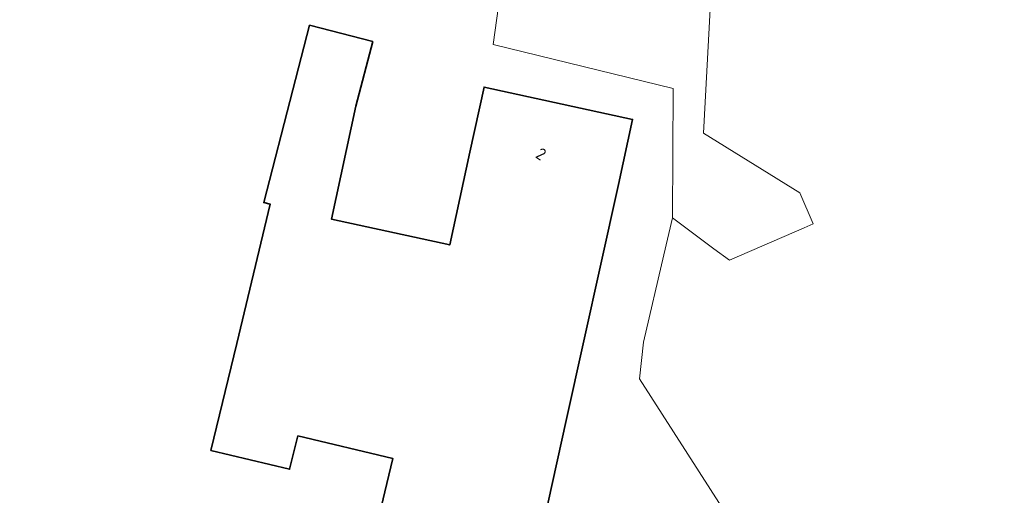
# Model space of a CAD drawing. Extents: x 184422 to 188298, y 343471 to 350189.
# Tile 199 of 256: x 185852 to 185926, y 348057 to 348093. Entities that reach past the tile are written whole.
import ezdxf
from ezdxf.enums import TextEntityAlignment as Align

# ---------------------------------------------------------------- set-up
doc = ezdxf.new("R2010")
doc.units = 0
for name, color, linetype, lineweight in [('B-WA-GR-GRAS-GV', 252, 'Continuous', 13), ('B-WA-GR-HOUTWAL-GV', 252, 'Continuous', 13), ('B-WA-OG-TERREIN_ERF-GV', 252, 'Continuous', 18), ('B-WE-OG-BEBOUWING-GV', 250, 'Continuous', 35), ('B-WE-OG-BEBOUWING-T18', 10, 'Continuous', 18)]:
    doc.layers.add(name, color=color, linetype=linetype, lineweight=lineweight)
doc.styles.add('NLCS-ISO-M500-T18', font='NLCS-ISO.ttf', dxfattribs={"height": 0.9})

msp = doc.modelspace()

# ---------------------------------------------------------------- linework, layer by layer
at = {"layer": 'B-WA-GR-GRAS-GV', "flags": 128}
msp.add_lwpolyline([(185943.794, 348113.7), (185918.394, 348107.482), (185910.059, 348105.762), (185906.223, 348104.704), (185904.8, 348104.312), (185903.728, 348084.286), (185910.949, 348079.797), (185911.96, 348077.467), (185911.28, 348077.172), (185905.671, 348074.739), (185904.509, 348075.603), (185901.407, 348077.91), (185900.764, 348075.156), (185899.233, 348068.598), (185898.935, 348065.829), (185905.107, 348056.206), (185913.729, 348037.39), (185914.941, 348027.654), (185929.529, 348016.148)], dxfattribs=at)
msp.add_lwpolyline([(185943.794, 348113.7), (185918.394, 348107.482), (185910.059, 348105.762), (185906.223, 348104.704), (185904.8, 348104.312), (185903.728, 348084.286), (185910.949, 348079.797), (185911.96, 348077.467), (185911.28, 348077.172), (185905.671, 348074.739), (185904.509, 348075.603), (185901.407, 348077.91), (185900.764, 348075.156), (185899.233, 348068.598), (185898.935, 348065.829), (185905.107, 348056.206), (185913.729, 348037.39), (185914.941, 348027.654), (185929.529, 348016.148)], dxfattribs=at)
msp.add_lwpolyline([(185943.794, 348113.7), (185918.394, 348107.482), (185910.059, 348105.762), (185906.223, 348104.704), (185904.8, 348104.312), (185903.728, 348084.286), (185910.949, 348079.797), (185911.96, 348077.467), (185911.28, 348077.172), (185905.671, 348074.739), (185904.509, 348075.603), (185901.407, 348077.91), (185900.764, 348075.156), (185899.233, 348068.598), (185898.935, 348065.829), (185905.107, 348056.206), (185913.729, 348037.39), (185914.941, 348027.654), (185929.529, 348016.148)], dxfattribs=at)
at = {"layer": 'B-WA-GR-HOUTWAL-GV', "flags": 128}
msp.add_lwpolyline([(185932.265, 348120.061), (185923.979, 348119.224), (185908.414, 348113.701), (185905.97, 348112.942), (185887.708, 348107.269), (185887.707, 348107.269), (185886.656, 348104.41), (185889.952, 348105.347), (185887.942, 348090.926), (185901.45, 348087.619), (185901.407, 348077.91), (185904.509, 348075.603), (185905.671, 348074.739), (185911.28, 348077.172), (185911.96, 348077.467), (185910.949, 348079.797), (185903.728, 348084.286), (185904.8, 348104.312), (185906.223, 348104.704), (185910.059, 348105.762), (185918.394, 348107.482), (185943.794, 348113.7)], dxfattribs=at)
msp.add_lwpolyline([(185932.265, 348120.061), (185923.979, 348119.224), (185908.414, 348113.701), (185905.97, 348112.942), (185887.708, 348107.269), (185887.707, 348107.269), (185886.656, 348104.41), (185889.952, 348105.347), (185887.942, 348090.926), (185901.45, 348087.619), (185901.407, 348077.91), (185904.509, 348075.603), (185905.671, 348074.739), (185911.28, 348077.172), (185911.96, 348077.467), (185910.949, 348079.797), (185903.728, 348084.286), (185904.8, 348104.312), (185906.223, 348104.704), (185910.059, 348105.762), (185918.394, 348107.482), (185943.794, 348113.7)], dxfattribs=at)
msp.add_lwpolyline([(185932.265, 348120.061), (185923.979, 348119.224), (185908.414, 348113.701), (185905.97, 348112.942), (185887.708, 348107.269), (185887.707, 348107.269), (185886.656, 348104.41), (185889.952, 348105.347), (185887.942, 348090.926), (185901.45, 348087.619), (185901.407, 348077.91), (185904.509, 348075.603), (185905.671, 348074.739), (185911.28, 348077.172), (185911.96, 348077.467), (185910.949, 348079.797), (185903.728, 348084.286), (185904.8, 348104.312), (185906.223, 348104.704), (185910.059, 348105.762), (185918.394, 348107.482), (185943.794, 348113.7)], dxfattribs=at)
at = {"layer": 'B-WA-OG-TERREIN_ERF-GV', "flags": 128}
msp.add_lwpolyline([(185929.529, 348016.148), (185914.941, 348027.654), (185913.729, 348037.39), (185905.107, 348056.206), (185898.935, 348065.829), (185899.233, 348068.598), (185900.764, 348075.156), (185901.407, 348077.91), (185901.45, 348087.619), (185887.942, 348090.926), (185889.952, 348105.347), (185886.656, 348104.41), (185883.414, 348103.597), (185881.438, 348103.028), (185874.883, 348101.686), (185870.453, 348100.572), (185870.342, 348100.208), (185856.107, 348097.652), (185839.358, 348093.747), (185837.879, 348093.216), (185833.07, 348091.987), (185817.101, 348088.795), (185813.945, 348087.987)], dxfattribs=at)
msp.add_lwpolyline([(185929.529, 348016.148), (185914.941, 348027.654), (185913.729, 348037.39), (185905.107, 348056.206), (185898.935, 348065.829), (185899.233, 348068.598), (185900.764, 348075.156), (185901.407, 348077.91), (185901.45, 348087.619), (185887.942, 348090.926), (185889.952, 348105.347), (185886.656, 348104.41), (185883.414, 348103.597), (185881.438, 348103.028), (185874.883, 348101.686), (185870.453, 348100.572), (185870.342, 348100.208), (185856.107, 348097.652), (185839.358, 348093.747), (185837.879, 348093.216), (185833.07, 348091.987), (185817.101, 348088.795), (185813.945, 348087.987)], dxfattribs=at)
msp.add_lwpolyline([(185929.529, 348016.148), (185914.941, 348027.654), (185913.729, 348037.39), (185905.107, 348056.206), (185898.935, 348065.829), (185899.233, 348068.598), (185900.764, 348075.156), (185901.407, 348077.91), (185901.45, 348087.619), (185887.942, 348090.926), (185889.952, 348105.347), (185886.656, 348104.41), (185883.414, 348103.597), (185881.438, 348103.028), (185874.883, 348101.686), (185870.453, 348100.572), (185870.342, 348100.208), (185856.107, 348097.652), (185839.358, 348093.747), (185837.879, 348093.216), (185833.07, 348091.987), (185817.101, 348088.795), (185813.945, 348087.987)], dxfattribs=at)
msp.add_lwpolyline([(185872.688, 348059.052), (185866.787, 348060.472), (185868.719, 348068.499), (185871.233, 348078.942), (185870.744, 348079.06), (185872.932, 348087.528), (185874.183, 348092.369), (185878.917, 348091.146), (185877.666, 348086.305), (185875.819, 348077.825), (185884.695, 348075.892), (185886.206, 348082.845), (185887.268, 348087.731), (185898.411, 348085.309), (185897.349, 348080.423), (185893.438, 348062.708), (185886.621, 348031.829), (185874.857, 348034.278), (185877.946, 348047.113), (185873.276, 348048.238), (185874.979, 348055.312), (185879.103, 348054.319), (185880.434, 348059.85), (185873.294, 348061.569)], close=True, dxfattribs=at)
msp.add_lwpolyline([(185872.688, 348059.052), (185866.787, 348060.472), (185868.719, 348068.499), (185871.233, 348078.942), (185870.744, 348079.06), (185872.932, 348087.528), (185874.183, 348092.369), (185878.917, 348091.146), (185877.666, 348086.305), (185875.819, 348077.825), (185884.695, 348075.892), (185886.206, 348082.845), (185887.268, 348087.731), (185898.411, 348085.309), (185897.349, 348080.423), (185893.438, 348062.708), (185886.621, 348031.829), (185874.857, 348034.278), (185877.946, 348047.113), (185873.276, 348048.238), (185874.979, 348055.312), (185879.103, 348054.319), (185880.434, 348059.85), (185873.294, 348061.569)], close=True, dxfattribs=at)
msp.add_lwpolyline([(185872.688, 348059.052), (185866.787, 348060.472), (185868.719, 348068.499), (185871.233, 348078.942), (185870.744, 348079.06), (185872.932, 348087.528), (185874.183, 348092.369), (185878.917, 348091.146), (185877.666, 348086.305), (185875.819, 348077.825), (185884.695, 348075.892), (185886.206, 348082.845), (185887.268, 348087.731), (185898.411, 348085.309), (185897.349, 348080.423), (185893.438, 348062.708), (185886.621, 348031.829), (185874.857, 348034.278), (185877.946, 348047.113), (185873.276, 348048.238), (185874.979, 348055.312), (185879.103, 348054.319), (185880.434, 348059.85), (185873.294, 348061.569)], close=True, dxfattribs=at)
at = {"layer": 'B-WE-OG-BEBOUWING-GV', "flags": 128}
msp.add_lwpolyline([(185873.294, 348061.569), (185880.434, 348059.85), (185879.103, 348054.319), (185874.979, 348055.312), (185873.276, 348048.238), (185877.946, 348047.113), (185874.857, 348034.278), (185886.621, 348031.829), (185893.438, 348062.708), (185897.349, 348080.423), (185898.411, 348085.309), (185887.268, 348087.731), (185886.206, 348082.845), (185884.695, 348075.892), (185875.819, 348077.825), (185877.666, 348086.305), (185878.917, 348091.146), (185874.183, 348092.369), (185872.932, 348087.528), (185870.744, 348079.06), (185871.233, 348078.942), (185868.719, 348068.499), (185866.787, 348060.472), (185872.688, 348059.052)], close=True, dxfattribs=at)
msp.add_lwpolyline([(185873.294, 348061.569), (185880.434, 348059.85), (185879.103, 348054.319), (185874.979, 348055.312), (185873.276, 348048.238), (185877.946, 348047.113), (185874.857, 348034.278), (185886.621, 348031.829), (185893.438, 348062.708), (185897.349, 348080.423), (185898.411, 348085.309), (185887.268, 348087.731), (185886.206, 348082.845), (185884.695, 348075.892), (185875.819, 348077.825), (185877.666, 348086.305), (185878.917, 348091.146), (185874.183, 348092.369), (185872.932, 348087.528), (185870.744, 348079.06), (185871.233, 348078.942), (185868.719, 348068.499), (185866.787, 348060.472), (185872.688, 348059.052)], close=True, dxfattribs=at)
msp.add_lwpolyline([(185873.294, 348061.569), (185880.434, 348059.85), (185879.103, 348054.319), (185874.979, 348055.312), (185873.276, 348048.238), (185877.946, 348047.113), (185874.857, 348034.278), (185886.621, 348031.829), (185893.438, 348062.708), (185897.349, 348080.423), (185898.411, 348085.309), (185887.268, 348087.731), (185886.206, 348082.845), (185884.695, 348075.892), (185875.819, 348077.825), (185877.666, 348086.305), (185878.917, 348091.146), (185874.183, 348092.369), (185872.932, 348087.528), (185870.744, 348079.06), (185871.233, 348078.942), (185868.719, 348068.499), (185866.787, 348060.472), (185872.688, 348059.052)], close=True, dxfattribs=at)

# ---------------------------------------------------------------- texts
at = {"layer": 'B-WE-OG-BEBOUWING-T18', "style": 'NLCS-ISO-M500-T18'}
msp.add_text('2', height=0.9, rotation=327.1, dxfattribs=at).set_placement((185891.547, 348082.708), align=Align.MIDDLE)
msp.add_text('2', height=0.9, rotation=327.1, dxfattribs=at).set_placement((185891.547, 348082.708), align=Align.MIDDLE)
msp.add_text('2', height=0.9, rotation=327.1, dxfattribs=at).set_placement((185891.547, 348082.708), align=Align.MIDDLE)

doc.saveas('drawing.dxf')
